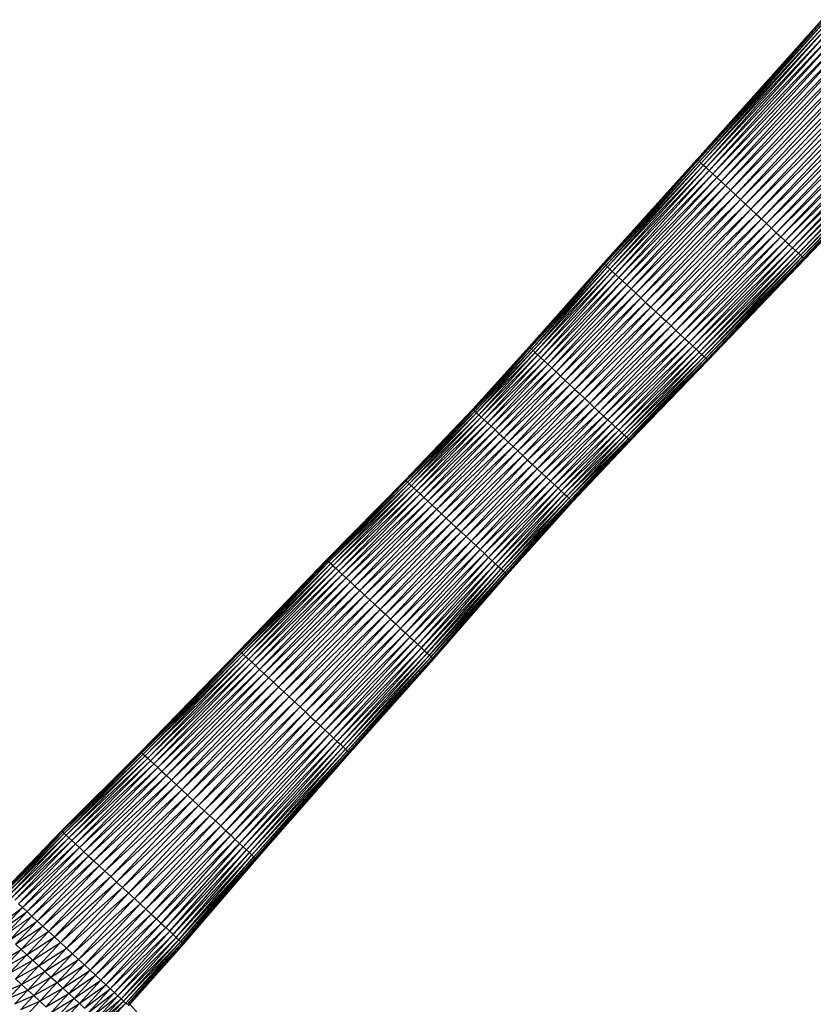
# Paper-space layout '_Left' of a CAD drawing. Header units: millimetres. Extents: x 1 to 464, y 0 to 650.
# Tile 43 of 50: x 216 to 379, y 325 to 528. Entities that reach past the tile are written whole.
import ezdxf

# ---------------------------------------------------------------- set-up
doc = ezdxf.new("R2010")
doc.units = ezdxf.units.MM

psp = doc.layouts.new('_Left')

# ---------------------------------------------------------------- linework, layer by layer
at = {"color": 142, "linetype": 'Continuous', "lineweight": 18, "true_color": 0x0080c0}
for p, q in [((380.64, 527.91), (354.94, 499.23)), ((355.16, 499.02), (380.86, 527.7)), ((355.16, 499.02), (381.14, 527.44)), ((356.26, 498), (382.59, 526.1)), ((358.19, 496.21), (384.86, 524)), ((359.87, 494.66), (385.77, 523.16)), ((359.87, 494.66), (386.74, 522.25)), ((360.81, 493.79), (387.77, 521.3)), ((361.79, 492.88), (387.77, 521.3)), ((361.79, 492.88), (388.84, 520.31)), ((362.82, 491.93), (388.84, 520.31)), ((362.82, 491.93), (389.93, 519.29)), ((363.87, 490.95), (389.93, 519.29)), ((363.87, 490.95), (391.05, 518.26)), ((364.94, 489.96), (391.05, 518.26)), ((336.52, 477.07), (355.8, 498.43)), ((336.97, 476.65), (356.26, 498)), ((355.43, 498.78), (355.8, 498.43)), ((358.19, 496.21), (359, 495.47)), ((338.85, 474.91), (359, 495.47)), ((340.48, 473.4), (359.87, 494.66)), ((359, 495.47), (359.87, 494.66)), ((359.87, 494.66), (360.81, 493.79)), ((341.39, 472.56), (360.81, 493.79)), ((341.39, 472.56), (361.79, 492.88)), ((342.35, 471.67), (361.79, 492.88)), ((343.35, 470.74), (362.82, 491.93)), ((344.37, 469.79), (363.87, 490.95)), ((344.37, 469.79), (364.94, 489.96)), ((345.42, 468.83), (364.94, 489.96)), ((364.94, 489.96), (366.03, 488.95)), ((345.42, 468.83), (366.03, 488.95)), ((335.74, 477.8), (335.9, 477.65)), ((321.66, 459.46), (337.51, 476.15)), ((322.18, 458.98), (338.14, 475.57)), ((322.79, 458.42), (338.85, 474.91)), ((323.47, 457.78), (339.63, 474.19)), ((324.23, 457.08), (339.63, 474.19)), ((324.23, 457.08), (340.48, 473.4)), ((325.93, 455.51), (342.35, 471.67)), ((326.85, 454.65), (342.35, 471.67)), ((340.48, 473.4), (341.39, 472.56)), ((326.85, 454.65), (343.35, 470.74)), ((327.81, 453.76), (344.37, 469.79)), ((328.8, 452.84), (344.37, 469.79)), ((343.35, 470.74), (344.37, 469.79)), ((329.81, 451.91), (345.42, 468.83)), ((329.81, 451.91), (346.47, 467.85)), ((345.42, 468.83), (346.47, 467.85)), ((309.01, 447.65), (320.88, 460.19)), ((320.62, 460.42), (320.88, 460.19)), ((320.88, 460.19), (321.22, 459.87)), ((310.04, 446.7), (321.66, 459.46)), ((311.82, 445.04), (324.23, 457.08)), ((312.57, 444.35), (324.23, 457.08)), ((312.57, 444.35), (325.05, 456.32)), ((313.38, 443.6), (325.93, 455.51)), ((314.25, 442.79), (325.93, 455.51)), ((325.05, 456.32), (325.93, 455.51)), ((315.16, 441.95), (326.85, 454.65)), ((316.11, 441.07), (327.81, 453.76)), ((326.85, 454.65), (327.81, 453.76)), ((316.11, 441.07), (328.8, 452.84)), ((318.08, 439.24), (329.81, 451.91)), ((295.1, 433.08), (309.01, 447.65)), ((295.36, 432.84), (309.26, 447.42)), ((322.06, 435.55), (333.84, 448.18)), ((296.68, 431.62), (311.15, 445.67)), ((298.74, 429.71), (312.57, 444.35)), ((299.57, 428.94), (313.38, 443.6)), ((311.82, 445.04), (312.57, 444.35)), ((312.57, 444.35), (313.38, 443.6)), ((300.45, 428.12), (314.25, 442.79)), ((300.45, 428.12), (315.16, 441.95)), ((301.39, 427.25), (315.16, 441.95)), ((301.39, 427.25), (316.11, 441.07)), ((302.36, 426.35), (316.11, 441.07)), ((316.11, 441.07), (317.09, 440.16)), ((317.09, 440.16), (318.08, 439.24)), ((303.35, 425.43), (318.08, 439.24)), ((304.37, 424.49), (318.08, 439.24)), ((304.37, 424.49), (319.09, 438.31)), ((278.78, 416.82), (294.95, 433.22)), ((323.01, 434.67), (323.92, 433.83)), ((278.95, 416.67), (295.36, 432.84)), ((298.74, 429.71), (299.57, 428.94)), ((282.76, 413.13), (299.57, 428.94)), ((284.56, 411.46), (301.39, 427.25)), ((285.54, 410.56), (301.39, 427.25)), ((286.56, 409.61), (303.35, 425.43)), ((287.61, 408.64), (303.35, 425.43)), ((302.36, 426.35), (303.35, 425.43)), ((288.67, 407.65), (305.4, 423.54)), ((304.37, 424.49), (305.4, 423.54)), ((293.96, 402.75), (310.34, 418.96)), ((261.66, 397.38), (279.58, 416.08)), ((280.6, 415.14), (281.24, 414.55)), ((264.11, 395.11), (281.96, 413.88)), ((264.11, 395.11), (282.76, 413.13)), ((281.96, 413.88), (282.76, 413.13)), ((282.76, 413.13), (283.63, 412.33)), ((300.53, 396.66), (315.67, 414.02)), ((264.94, 394.34), (283.63, 412.33)), ((266.8, 392.62), (284.56, 411.46)), ((283.63, 412.33), (284.56, 411.46)), ((285.54, 410.56), (286.56, 409.61)), ((286.56, 409.61), (287.61, 408.64)), ((269.94, 389.71), (288.67, 407.65)), ((288.67, 407.65), (289.75, 406.66)), ((240.5, 377.4), (260.84, 398.15)), ((241.02, 376.91), (261.66, 397.38)), ((241.42, 376.54), (262.14, 396.94)), ((260.78, 398.2), (260.84, 398.15)), ((261.66, 397.38), (262.14, 396.94)), ((264.11, 395.11), (264.94, 394.34)), ((244.86, 373.36), (264.94, 394.34)), ((244.86, 373.36), (265.84, 393.51)), ((245.8, 372.49), (265.84, 393.51)), ((264.94, 394.34), (265.84, 393.51)), ((245.8, 372.49), (266.8, 392.62)), ((247.86, 370.58), (267.81, 391.69)), ((247.86, 370.58), (268.86, 390.71)), ((266.8, 392.62), (267.81, 391.69)), ((267.81, 391.69), (268.86, 390.71)), ((268.86, 390.71), (269.94, 389.71)), ((269.94, 389.71), (271.04, 388.69)), ((271.04, 388.69), (272.15, 387.66)), ((251.24, 367.44), (272.15, 387.66)), ((224.26, 361.07), (240.73, 377.18)), ((240.73, 377.18), (241.02, 376.91)), ((225.69, 359.74), (242.52, 375.53)), ((228.79, 356.86), (244.86, 373.36)), ((229.78, 355.95), (245.8, 372.49)), ((229.78, 355.95), (246.8, 371.56)), ((230.84, 354.96), (246.8, 371.56)), ((246.8, 371.56), (247.86, 370.58)), ((247.86, 370.58), (248.96, 369.56)), ((231.96, 353.93), (248.96, 369.56)), ((233.12, 352.85), (248.96, 369.56)), ((233.12, 352.85), (250.09, 368.51)), ((224.75, 360.61), (225.17, 360.23)), ((213.95, 347.45), (226.32, 359.15)), ((214.6, 346.86), (226.32, 359.15)), ((225.69, 359.74), (226.32, 359.15)), ((227.05, 358.48), (227.88, 357.71)), ((215.34, 346.17), (227.88, 357.71)), ((227.88, 357.71), (216.18, 345.39)), ((217.11, 344.53), (228.79, 356.86)), ((217.11, 344.53), (229.78, 355.95)), ((218.11, 343.59), (229.78, 355.95)), ((218.11, 343.59), (230.84, 354.96)), ((249.24, 337.92), (264.23, 355.4)), ((220.33, 341.54), (231.96, 353.93)), ((226.46, 335.86), (239.2, 347.22)), ((212.66, 339.77), (217.11, 344.53)), ((216.18, 345.39), (217.11, 344.53)), ((212.66, 339.77), (218.11, 343.59)), ((218.11, 343.59), (219.19, 342.6)), ((219.19, 342.6), (220.33, 341.54)), ((215.89, 336.78), (221.51, 340.45)), ((221.51, 340.45), (222.72, 339.32)), ((245.63, 341.26), (234.23, 328.66)), ((213.33, 326.72), (215.98, 329.58))]:
    psp.add_line(p, q, dxfattribs=at)
at = {"color": 7, "linetype": 'Continuous', "lineweight": 25}
for p, q in [((354.94, 499.23), (380.69, 527.86)), ((355, 499.18), (380.69, 527.86)), ((355, 499.18), (380.86, 527.7)), ((355.43, 498.78), (381.14, 527.44)), ((355.43, 498.78), (381.53, 527.09)), ((355.8, 498.43), (381.53, 527.09)), ((355.8, 498.43), (382.01, 526.64)), ((356.26, 498), (382.01, 526.64)), ((356.82, 497.49), (382.59, 526.1)), ((356.82, 497.49), (383.26, 525.48)), ((357.46, 496.89), (383.26, 525.48)), ((357.46, 496.89), (384.02, 524.78)), ((358.19, 496.21), (384.02, 524.78)), ((359, 495.47), (384.86, 524)), ((359, 495.47), (385.77, 523.16)), ((360.81, 493.79), (386.74, 522.25)), ((364.94, 489.96), (392.18, 517.21)), ((392.18, 517.21), (366.03, 488.95)), ((366.03, 488.95), (393.31, 516.16)), ((367.11, 487.95), (393.31, 516.16)), ((367.11, 487.95), (394.43, 515.13)), ((368.18, 486.96), (394.43, 515.13)), ((368.18, 486.96), (395.53, 514.11)), ((369.24, 485.98), (395.53, 514.11)), ((369.24, 485.98), (396.6, 513.12)), ((370.26, 485.03), (396.6, 513.12)), ((370.26, 485.03), (397.62, 512.17)), ((371.24, 484.12), (397.62, 512.17)), ((371.24, 484.12), (398.6, 511.26)), ((372.18, 483.25), (398.6, 511.26)), ((372.18, 483.25), (399.51, 510.42)), ((373.05, 482.45), (399.51, 510.42)), ((373.05, 482.45), (400.35, 509.64)), ((400.35, 509.64), (373.85, 481.7)), ((373.85, 481.7), (401.11, 508.94)), ((374.58, 481.03), (401.11, 508.94)), ((374.58, 481.03), (401.78, 508.31)), ((375.22, 480.43), (401.78, 508.31)), ((375.22, 480.43), (402.36, 507.78)), ((375.78, 479.92), (402.36, 507.78)), ((375.78, 479.92), (402.84, 507.33)), ((376.24, 479.49), (402.84, 507.33)), ((376.24, 479.49), (403.23, 506.97)), ((376.6, 479.15), (403.23, 506.97)), ((376.6, 479.15), (403.51, 506.71)), ((376.87, 478.9), (403.51, 506.71)), ((376.87, 478.9), (403.68, 506.56)), ((377.03, 478.75), (403.68, 506.56)), ((377.03, 478.75), (403.74, 506.5)), ((377.09, 478.7), (403.74, 506.5)), ((354.94, 499.23), (335.68, 477.85)), ((335.68, 477.85), (355, 499.18)), ((335.74, 477.8), (355, 499.18)), ((335.74, 477.8), (355.16, 499.02)), ((335.9, 477.65), (355.16, 499.02)), ((335.9, 477.65), (355.43, 498.78)), ((336.16, 477.4), (355.43, 498.78)), ((336.16, 477.4), (355.8, 498.43)), ((336.52, 477.07), (356.26, 498)), ((354.94, 499.23), (355, 499.18)), ((355, 499.18), (355.16, 499.02)), ((355.16, 499.02), (355.43, 498.78)), ((355.8, 498.43), (356.26, 498)), ((356.26, 498), (356.82, 497.49)), ((336.97, 476.65), (356.82, 497.49)), ((337.51, 476.15), (356.82, 497.49)), ((337.51, 476.15), (357.46, 496.89)), ((338.14, 475.57), (357.46, 496.89)), ((338.14, 475.57), (358.19, 496.21)), ((338.85, 474.91), (358.19, 496.21)), ((356.82, 497.49), (357.46, 496.89)), ((357.46, 496.89), (358.19, 496.21)), ((339.63, 474.19), (359, 495.47)), ((339.63, 474.19), (359.87, 494.66)), ((340.48, 473.4), (360.81, 493.79)), ((342.35, 471.67), (362.82, 491.93)), ((360.81, 493.79), (361.79, 492.88)), ((361.79, 492.88), (362.82, 491.93)), ((362.82, 491.93), (363.87, 490.95)), ((343.35, 470.74), (363.87, 490.95)), ((363.87, 490.95), (364.94, 489.96)), ((366.03, 488.95), (346.47, 467.85)), ((346.47, 467.85), (367.11, 487.95)), ((347.52, 466.87), (367.11, 487.95)), ((366.03, 488.95), (367.11, 487.95)), ((367.11, 487.95), (368.18, 486.96)), ((347.52, 466.87), (368.18, 486.96)), ((348.57, 465.91), (368.18, 486.96)), ((348.57, 465.91), (369.24, 485.98)), ((349.59, 464.96), (369.24, 485.98)), ((368.18, 486.96), (369.24, 485.98)), ((369.24, 485.98), (370.26, 485.03)), ((349.59, 464.96), (370.26, 485.03)), ((350.59, 464.04), (370.26, 485.03)), ((350.59, 464.04), (371.24, 484.12)), ((351.54, 463.15), (371.24, 484.12)), ((370.26, 485.03), (371.24, 484.12)), ((371.24, 484.12), (372.18, 483.25)), ((351.54, 463.15), (372.18, 483.25)), ((352.45, 462.31), (372.18, 483.25)), ((352.45, 462.31), (373.05, 482.45)), ((353.3, 461.52), (373.05, 482.45)), ((372.18, 483.25), (373.05, 482.45)), ((373.05, 482.45), (373.85, 481.7)), ((353.3, 461.52), (373.85, 481.7)), ((373.85, 481.7), (354.08, 460.8)), ((354.08, 460.8), (374.58, 481.03)), ((354.79, 460.14), (374.58, 481.03)), ((354.79, 460.14), (375.22, 480.43)), ((355.41, 459.56), (375.22, 480.43)), ((355.41, 459.56), (375.78, 479.92)), ((355.95, 459.06), (375.78, 479.92)), ((373.85, 481.7), (374.58, 481.03)), ((374.58, 481.03), (375.22, 480.43)), ((375.22, 480.43), (375.78, 479.92)), ((375.78, 479.92), (376.24, 479.49)), ((335.68, 477.85), (320.42, 460.62)), ((320.42, 460.62), (335.74, 477.8)), ((320.47, 460.57), (335.74, 477.8)), ((335.68, 477.85), (335.74, 477.8)), ((355.95, 459.06), (376.24, 479.49)), ((356.4, 458.65), (376.24, 479.49)), ((356.4, 458.65), (376.6, 479.15)), ((356.76, 458.32), (376.6, 479.15)), ((356.76, 458.32), (376.87, 478.9)), ((357.02, 458.08), (376.87, 478.9)), ((357.02, 458.08), (377.03, 478.75)), ((357.17, 457.93), (377.03, 478.75)), ((357.17, 457.93), (377.09, 478.7)), ((357.23, 457.88), (377.09, 478.7)), ((376.24, 479.49), (376.6, 479.15)), ((376.6, 479.15), (376.87, 478.9)), ((376.87, 478.9), (377.03, 478.75)), ((377.03, 478.75), (377.09, 478.7)), ((320.47, 460.57), (335.9, 477.65)), ((320.62, 460.42), (335.9, 477.65)), ((320.62, 460.42), (336.16, 477.4)), ((320.88, 460.19), (336.16, 477.4)), ((320.88, 460.19), (336.52, 477.07)), ((321.22, 459.87), (336.52, 477.07)), ((321.22, 459.87), (336.97, 476.65)), ((321.66, 459.46), (336.97, 476.65)), ((322.18, 458.98), (337.51, 476.15)), ((335.9, 477.65), (336.52, 477.07)), ((336.52, 477.07), (336.97, 476.65)), ((336.97, 476.65), (337.51, 476.15)), ((337.51, 476.15), (338.85, 474.91)), ((322.79, 458.42), (338.14, 475.57)), ((323.47, 457.78), (338.85, 474.91)), ((338.85, 474.91), (339.63, 474.19)), ((339.63, 474.19), (340.48, 473.4)), ((325.05, 456.32), (340.48, 473.4)), ((325.05, 456.32), (341.39, 472.56)), ((325.93, 455.51), (341.39, 472.56)), ((341.39, 472.56), (342.35, 471.67)), ((342.35, 471.67), (343.35, 470.74)), ((327.81, 453.76), (343.35, 470.74)), ((344.37, 469.79), (345.42, 468.83)), ((328.8, 452.84), (345.42, 468.83)), ((346.47, 467.85), (330.82, 450.97)), ((346.47, 467.85), (347.52, 466.87)), ((330.82, 450.97), (347.52, 466.87)), ((331.84, 450.03), (347.52, 466.87)), ((331.84, 450.03), (348.57, 465.91)), ((332.85, 449.09), (348.57, 465.91)), ((347.52, 466.87), (348.57, 465.91)), ((348.57, 465.91), (349.59, 464.96)), ((332.85, 449.09), (349.59, 464.96)), ((333.84, 448.18), (349.59, 464.96)), ((333.84, 448.18), (350.59, 464.04)), ((334.8, 447.29), (350.59, 464.04)), ((349.59, 464.96), (350.59, 464.04)), ((350.59, 464.04), (351.54, 463.15)), ((334.8, 447.29), (351.54, 463.15)), ((335.72, 446.43), (351.54, 463.15)), ((335.72, 446.43), (352.45, 462.31)), ((336.59, 445.62), (352.45, 462.31)), ((351.54, 463.15), (352.45, 462.31)), ((352.45, 462.31), (353.3, 461.52)), ((320.42, 460.62), (308.81, 447.84)), ((308.81, 447.84), (320.47, 460.57)), ((308.86, 447.79), (320.47, 460.57)), ((308.86, 447.79), (320.62, 460.42)), ((309.01, 447.65), (320.62, 460.42)), ((309.26, 447.42), (320.88, 460.19)), ((309.26, 447.42), (321.22, 459.87)), ((309.6, 447.1), (321.22, 459.87)), ((320.42, 460.62), (320.47, 460.57)), ((320.47, 460.57), (320.62, 460.42)), ((321.22, 459.87), (321.66, 459.46)), ((336.59, 445.62), (353.3, 461.52)), ((337.41, 444.86), (353.3, 461.52)), ((337.41, 444.86), (354.08, 460.8)), ((354.08, 460.8), (338.17, 444.16)), ((338.17, 444.16), (354.79, 460.14)), ((338.85, 443.53), (354.79, 460.14)), ((338.85, 443.53), (355.41, 459.56)), ((339.45, 442.97), (355.41, 459.56)), ((353.3, 461.52), (354.08, 460.8)), ((354.08, 460.8), (354.79, 460.14)), ((354.79, 460.14), (355.41, 459.56)), ((355.41, 459.56), (355.95, 459.06)), ((309.6, 447.1), (321.66, 459.46)), ((310.04, 446.7), (322.18, 458.98)), ((310.55, 446.22), (322.18, 458.98)), ((310.55, 446.22), (322.79, 458.42)), ((311.15, 445.67), (322.79, 458.42)), ((311.15, 445.67), (323.47, 457.78)), ((311.82, 445.04), (323.47, 457.78)), ((321.66, 459.46), (322.18, 458.98)), ((322.18, 458.98), (322.79, 458.42)), ((322.79, 458.42), (323.47, 457.78)), ((323.47, 457.78), (324.23, 457.08)), ((339.45, 442.97), (355.95, 459.06)), ((339.97, 442.49), (355.95, 459.06)), ((339.97, 442.49), (356.4, 458.65)), ((340.41, 442.09), (356.4, 458.65)), ((340.41, 442.09), (356.76, 458.32)), ((340.75, 441.77), (356.76, 458.32)), ((340.75, 441.77), (357.02, 458.08)), ((341, 441.54), (357.02, 458.08)), ((341, 441.54), (357.17, 457.93)), ((341.15, 441.4), (357.17, 457.93)), ((341.15, 441.4), (357.23, 457.88)), ((341.2, 441.35), (357.23, 457.88)), ((355.95, 459.06), (356.4, 458.65)), ((356.4, 458.65), (356.76, 458.32)), ((356.76, 458.32), (357.02, 458.08)), ((357.02, 458.08), (357.17, 457.93)), ((357.17, 457.93), (357.23, 457.88)), ((313.38, 443.6), (325.05, 456.32)), ((324.23, 457.08), (325.05, 456.32)), ((325.93, 455.51), (326.85, 454.65)), ((314.25, 442.79), (326.85, 454.65)), ((315.16, 441.95), (327.81, 453.76)), ((327.81, 453.76), (328.8, 452.84)), ((317.09, 440.16), (328.8, 452.84)), ((317.09, 440.16), (329.81, 451.91)), ((328.8, 452.84), (329.81, 451.91)), ((329.81, 451.91), (330.82, 450.97)), ((318.08, 439.24), (330.82, 450.97)), ((330.82, 450.97), (319.09, 438.31)), ((319.09, 438.31), (331.84, 450.03)), ((320.09, 437.38), (331.84, 450.03)), ((330.82, 450.97), (331.84, 450.03)), ((331.84, 450.03), (335.72, 446.43)), ((308.81, 447.84), (294.89, 433.27)), ((294.89, 433.27), (308.86, 447.79)), ((294.95, 433.22), (308.86, 447.79)), ((294.95, 433.22), (309.01, 447.65)), ((295.1, 433.08), (309.26, 447.42)), ((308.81, 447.84), (308.86, 447.79)), ((308.86, 447.79), (309.01, 447.65)), ((309.01, 447.65), (309.26, 447.42)), ((309.26, 447.42), (309.6, 447.1)), ((320.09, 437.38), (332.85, 449.09)), ((321.09, 436.45), (332.85, 449.09)), ((321.09, 436.45), (333.84, 448.18)), ((295.36, 432.84), (309.6, 447.1)), ((295.71, 432.52), (309.6, 447.1)), ((295.71, 432.52), (310.04, 446.7)), ((296.15, 432.11), (310.04, 446.7)), ((296.15, 432.11), (310.55, 446.22)), ((296.68, 431.62), (310.55, 446.22)), ((297.29, 431.05), (311.15, 445.67)), ((309.6, 447.1), (310.04, 446.7)), ((310.04, 446.7), (310.55, 446.22)), ((310.55, 446.22), (311.15, 445.67)), ((311.15, 445.67), (311.82, 445.04)), ((322.06, 435.55), (334.8, 447.29)), ((323.01, 434.67), (334.8, 447.29)), ((323.01, 434.67), (335.72, 446.43)), ((323.92, 433.83), (335.72, 446.43)), ((323.92, 433.83), (336.59, 445.62)), ((324.79, 433.02), (336.59, 445.62)), ((335.72, 446.43), (336.59, 445.62)), ((336.59, 445.62), (337.41, 444.86)), ((297.29, 431.05), (311.82, 445.04)), ((297.98, 430.42), (311.82, 445.04)), ((297.98, 430.42), (312.57, 444.35)), ((298.74, 429.71), (313.38, 443.6)), ((313.38, 443.6), (314.25, 442.79)), ((324.79, 433.02), (337.41, 444.86)), ((325.6, 432.27), (337.41, 444.86)), ((325.6, 432.27), (338.17, 444.16)), ((338.17, 444.16), (326.34, 431.58)), ((326.34, 431.58), (338.85, 443.53)), ((327.02, 430.96), (338.85, 443.53)), ((337.41, 444.86), (338.17, 444.16)), ((338.17, 444.16), (339.45, 442.97)), ((299.57, 428.94), (314.25, 442.79)), ((314.25, 442.79), (315.16, 441.95)), ((315.16, 441.95), (316.11, 441.07)), ((327.02, 430.96), (339.45, 442.97)), ((327.61, 430.41), (339.45, 442.97)), ((327.61, 430.41), (339.97, 442.49)), ((328.13, 429.93), (339.97, 442.49)), ((328.13, 429.93), (340.41, 442.09)), ((328.55, 429.53), (340.41, 442.09)), ((328.55, 429.53), (340.75, 441.77)), ((328.89, 429.22), (340.75, 441.77)), ((328.89, 429.22), (341, 441.54)), ((329.14, 428.99), (341, 441.54)), ((329.14, 428.99), (341.15, 441.4)), ((329.29, 428.85), (341.15, 441.4)), ((329.29, 428.85), (341.2, 441.35)), ((329.34, 428.81), (341.2, 441.35)), ((339.45, 442.97), (340.41, 442.09)), ((340.41, 442.09), (340.75, 441.77)), ((340.75, 441.77), (341.15, 441.4)), ((341.15, 441.4), (341.2, 441.35)), ((302.36, 426.35), (317.09, 440.16)), ((303.35, 425.43), (317.09, 440.16)), ((319.09, 438.31), (305.4, 423.54)), ((305.4, 423.54), (320.09, 437.38)), ((306.42, 422.59), (320.09, 437.38)), ((318.08, 439.24), (319.09, 438.31)), ((319.09, 438.31), (320.09, 437.38)), ((320.09, 437.38), (321.09, 436.45)), ((306.42, 422.59), (321.09, 436.45)), ((307.44, 421.64), (321.09, 436.45)), ((307.44, 421.64), (322.06, 435.55)), ((308.44, 420.72), (322.06, 435.55)), ((321.09, 436.45), (322.06, 435.55)), ((322.06, 435.55), (323.01, 434.67)), ((294.89, 433.27), (278.73, 416.87)), ((278.73, 416.87), (294.95, 433.22)), ((294.89, 433.27), (294.95, 433.22)), ((294.95, 433.22), (295.1, 433.08)), ((308.44, 420.72), (323.01, 434.67)), ((309.41, 419.82), (323.01, 434.67)), ((309.41, 419.82), (323.92, 433.83)), ((310.34, 418.96), (323.92, 433.83)), ((323.92, 433.83), (324.79, 433.02)), ((278.78, 416.82), (295.1, 433.08)), ((278.95, 416.67), (295.1, 433.08)), ((279.21, 416.42), (295.36, 432.84)), ((279.21, 416.42), (295.71, 432.52)), ((279.58, 416.08), (295.71, 432.52)), ((279.58, 416.08), (296.15, 432.11)), ((280.04, 415.65), (296.15, 432.11)), ((280.04, 415.65), (296.68, 431.62)), ((280.6, 415.14), (296.68, 431.62)), ((295.1, 433.08), (295.36, 432.84)), ((295.36, 432.84), (295.71, 432.52)), ((295.71, 432.52), (296.68, 431.62)), ((296.68, 431.62), (297.29, 431.05)), ((310.34, 418.96), (324.79, 433.02)), ((311.22, 418.14), (324.79, 433.02)), ((311.22, 418.14), (325.6, 432.27)), ((312.05, 417.37), (325.6, 432.27)), ((312.05, 417.37), (326.34, 431.58)), ((326.34, 431.58), (312.81, 416.66)), ((324.79, 433.02), (325.6, 432.27)), ((325.6, 432.27), (326.34, 431.58)), ((326.34, 431.58), (327.02, 430.96)), ((280.6, 415.14), (297.29, 431.05)), ((281.24, 414.55), (297.29, 431.05)), ((281.24, 414.55), (297.98, 430.42)), ((281.96, 413.88), (297.98, 430.42)), ((281.96, 413.88), (298.74, 429.71)), ((282.76, 413.13), (298.74, 429.71)), ((297.29, 431.05), (297.98, 430.42)), ((297.98, 430.42), (298.74, 429.71)), ((312.81, 416.66), (327.02, 430.96)), ((313.5, 416.03), (327.02, 430.96)), ((313.5, 416.03), (327.61, 430.41)), ((314.11, 415.46), (327.61, 430.41)), ((314.11, 415.46), (328.13, 429.93)), ((314.63, 414.98), (328.13, 429.93)), ((314.63, 414.98), (328.55, 429.53)), ((315.07, 414.57), (328.55, 429.53)), ((315.07, 414.57), (328.89, 429.22)), ((315.42, 414.25), (328.89, 429.22)), ((327.02, 430.96), (327.61, 430.41)), ((327.61, 430.41), (328.13, 429.93)), ((328.13, 429.93), (328.55, 429.53)), ((328.55, 429.53), (328.89, 429.22)), ((328.89, 429.22), (329.14, 428.99)), ((283.63, 412.33), (299.57, 428.94)), ((283.63, 412.33), (300.45, 428.12)), ((284.56, 411.46), (300.45, 428.12)), ((299.57, 428.94), (300.45, 428.12)), ((300.45, 428.12), (302.36, 426.35)), ((315.42, 414.25), (329.14, 428.99)), ((315.67, 414.02), (329.14, 428.99)), ((315.67, 414.02), (329.29, 428.85)), ((315.82, 413.87), (329.29, 428.85)), ((315.82, 413.87), (329.34, 428.81)), ((315.87, 413.83), (329.34, 428.81)), ((329.14, 428.99), (329.29, 428.85)), ((329.29, 428.85), (329.34, 428.81)), ((285.54, 410.56), (302.36, 426.35)), ((286.56, 409.61), (302.36, 426.35)), ((303.35, 425.43), (304.37, 424.49)), ((287.61, 408.64), (304.37, 424.49)), ((288.67, 407.65), (304.37, 424.49)), ((305.4, 423.54), (289.75, 406.66)), ((305.4, 423.54), (306.42, 422.59)), ((289.75, 406.66), (306.42, 422.59)), ((290.83, 405.66), (306.42, 422.59)), ((290.83, 405.66), (307.44, 421.64)), ((291.89, 404.67), (307.44, 421.64)), ((306.42, 422.59), (307.44, 421.64)), ((307.44, 421.64), (308.44, 420.72)), ((291.89, 404.67), (308.44, 420.72)), ((292.94, 403.7), (308.44, 420.72)), ((292.94, 403.7), (309.41, 419.82)), ((293.96, 402.75), (309.41, 419.82)), ((308.44, 420.72), (309.41, 419.82)), ((309.41, 419.82), (310.34, 418.96)), ((294.94, 401.85), (310.34, 418.96)), ((294.94, 401.85), (311.22, 418.14)), ((295.86, 400.99), (311.22, 418.14)), ((295.86, 400.99), (312.05, 417.37)), ((296.73, 400.18), (312.05, 417.37)), ((310.34, 418.96), (311.22, 418.14)), ((311.22, 418.14), (312.05, 417.37)), ((312.05, 417.37), (312.81, 416.66)), ((278.73, 416.87), (260.78, 398.2)), ((260.78, 398.2), (278.78, 416.82)), ((260.84, 398.15), (278.78, 416.82)), ((260.84, 398.15), (278.95, 416.67)), ((261.01, 397.99), (278.95, 416.67)), ((261.01, 397.99), (279.21, 416.42)), ((261.28, 397.74), (279.21, 416.42)), ((261.28, 397.74), (279.58, 416.08)), ((261.66, 397.38), (280.04, 415.65)), ((262.14, 396.94), (280.04, 415.65)), ((262.14, 396.94), (280.6, 415.14)), ((262.71, 396.41), (280.6, 415.14)), ((278.73, 416.87), (278.78, 416.82)), ((278.78, 416.82), (278.95, 416.67)), ((278.95, 416.67), (279.21, 416.42)), ((279.21, 416.42), (279.58, 416.08)), ((279.58, 416.08), (280.04, 415.65)), ((280.04, 415.65), (280.6, 415.14)), ((296.73, 400.18), (312.81, 416.66)), ((312.81, 416.66), (297.53, 399.44)), ((297.53, 399.44), (313.5, 416.03)), ((298.25, 398.77), (313.5, 416.03)), ((298.25, 398.77), (314.11, 415.46)), ((298.89, 398.18), (314.11, 415.46)), ((312.81, 416.66), (313.5, 416.03)), ((313.5, 416.03), (314.11, 415.46)), ((314.11, 415.46), (314.63, 414.98)), ((262.71, 396.41), (281.24, 414.55)), ((263.37, 395.8), (281.24, 414.55)), ((263.37, 395.8), (281.96, 413.88)), ((264.94, 394.34), (282.76, 413.13)), ((281.24, 414.55), (281.96, 413.88)), ((298.89, 398.18), (314.63, 414.98)), ((299.44, 397.67), (314.63, 414.98)), ((299.44, 397.67), (315.07, 414.57)), ((299.9, 397.25), (315.07, 414.57)), ((299.9, 397.25), (315.42, 414.25)), ((300.27, 396.91), (315.42, 414.25)), ((300.27, 396.91), (315.67, 414.02)), ((300.53, 396.66), (315.82, 413.87)), ((300.69, 396.51), (315.82, 413.87)), ((300.69, 396.51), (315.87, 413.83)), ((300.75, 396.46), (315.87, 413.83)), ((314.63, 414.98), (315.07, 414.57)), ((315.07, 414.57), (315.42, 414.25)), ((315.42, 414.25), (315.67, 414.02)), ((315.67, 414.02), (315.82, 413.87)), ((315.82, 413.87), (315.87, 413.83)), ((265.84, 393.51), (283.63, 412.33)), ((265.84, 393.51), (284.56, 411.46)), ((284.56, 411.46), (285.54, 410.56)), ((266.8, 392.62), (285.54, 410.56)), ((267.81, 391.69), (285.54, 410.56)), ((267.81, 391.69), (286.56, 409.61)), ((268.86, 390.71), (286.56, 409.61)), ((268.86, 390.71), (287.61, 408.64)), ((269.94, 389.71), (287.61, 408.64)), ((271.04, 388.69), (288.67, 407.65)), ((287.61, 408.64), (288.67, 407.65)), ((271.04, 388.69), (289.75, 406.66)), ((289.75, 406.66), (272.15, 387.66)), ((272.15, 387.66), (290.83, 405.66)), ((273.26, 386.63), (290.83, 405.66)), ((289.75, 406.66), (290.83, 405.66)), ((290.83, 405.66), (291.89, 404.67)), ((273.26, 386.63), (291.89, 404.67)), ((274.36, 385.61), (291.89, 404.67)), ((274.36, 385.61), (292.94, 403.7)), ((275.44, 384.61), (292.94, 403.7)), ((291.89, 404.67), (292.94, 403.7)), ((292.94, 403.7), (293.96, 402.75)), ((275.44, 384.61), (293.96, 402.75)), ((276.49, 383.64), (293.96, 402.75)), ((276.49, 383.64), (294.94, 401.85)), ((277.5, 382.71), (294.94, 401.85)), ((277.5, 382.71), (295.86, 400.99)), ((278.45, 381.82), (295.86, 400.99)), ((293.96, 402.75), (294.94, 401.85)), ((294.94, 401.85), (295.86, 400.99)), ((295.86, 400.99), (296.73, 400.18)), ((278.45, 381.82), (296.73, 400.18)), ((279.35, 380.99), (296.73, 400.18)), ((279.35, 380.99), (297.53, 399.44)), ((297.53, 399.44), (280.17, 380.23)), ((296.73, 400.18), (297.53, 399.44)), ((297.53, 399.44), (298.25, 398.77)), ((260.78, 398.2), (240.5, 377.4)), ((240.56, 377.34), (260.84, 398.15)), ((240.56, 377.34), (261.01, 397.99)), ((240.73, 377.18), (261.01, 397.99)), ((240.73, 377.18), (261.28, 397.74)), ((241.02, 376.91), (261.28, 397.74)), ((241.42, 376.54), (261.66, 397.38)), ((241.92, 376.08), (262.14, 396.94)), ((260.84, 398.15), (261.01, 397.99)), ((261.01, 397.99), (261.28, 397.74)), ((261.28, 397.74), (261.66, 397.38)), ((262.14, 396.94), (262.71, 396.41)), ((280.17, 380.23), (298.25, 398.77)), ((280.92, 379.54), (298.25, 398.77)), ((280.92, 379.54), (298.89, 398.18)), ((281.58, 378.93), (298.89, 398.18)), ((281.58, 378.93), (299.44, 397.67)), ((282.14, 378.4), (299.44, 397.67)), ((282.14, 378.4), (299.9, 397.25)), ((282.62, 377.96), (299.9, 397.25)), ((282.62, 377.96), (300.27, 396.91)), ((283, 377.61), (300.27, 396.91)), ((298.25, 398.77), (298.89, 398.18)), ((298.89, 398.18), (299.44, 397.67)), ((299.44, 397.67), (299.9, 397.25)), ((299.9, 397.25), (300.27, 396.91)), ((300.27, 396.91), (300.53, 396.66)), ((241.92, 376.08), (262.71, 396.41)), ((242.52, 375.53), (262.71, 396.41)), ((242.52, 375.53), (263.37, 395.8)), ((243.21, 374.89), (263.37, 395.8)), ((243.21, 374.89), (264.11, 395.11)), ((243.99, 374.16), (264.11, 395.11)), ((262.71, 396.41), (263.37, 395.8)), ((263.37, 395.8), (264.11, 395.11)), ((283, 377.61), (300.53, 396.66)), ((283.27, 377.36), (300.53, 396.66)), ((283.27, 377.36), (300.69, 396.51)), ((283.43, 377.2), (300.69, 396.51)), ((283.43, 377.2), (300.75, 396.46)), ((283.49, 377.15), (300.75, 396.46)), ((300.53, 396.66), (300.69, 396.51)), ((300.69, 396.51), (300.75, 396.46)), ((243.99, 374.16), (264.94, 394.34)), ((265.84, 393.51), (266.8, 392.62)), ((246.8, 371.56), (266.8, 392.62)), ((246.8, 371.56), (267.81, 391.69)), ((248.96, 369.56), (268.86, 390.71)), ((248.96, 369.56), (269.94, 389.71)), ((250.09, 368.51), (269.94, 389.71)), ((250.09, 368.51), (271.04, 388.69)), ((251.24, 367.44), (271.04, 388.69)), ((272.15, 387.66), (252.4, 366.36)), ((272.15, 387.66), (273.26, 386.63)), ((252.4, 366.36), (273.26, 386.63)), ((253.57, 365.28), (273.26, 386.63)), ((253.57, 365.28), (274.36, 385.61)), ((254.72, 364.22), (274.36, 385.61)), ((273.26, 386.63), (274.36, 385.61)), ((274.36, 385.61), (275.44, 384.61)), ((254.72, 364.22), (275.44, 384.61)), ((255.85, 363.17), (275.44, 384.61)), ((255.85, 363.17), (276.49, 383.64)), ((256.95, 362.15), (276.49, 383.64)), ((256.95, 362.15), (277.5, 382.71)), ((258.01, 361.17), (277.5, 382.71)), ((275.44, 384.61), (276.49, 383.64)), ((276.49, 383.64), (277.5, 382.71)), ((277.5, 382.71), (278.45, 381.82)), ((258.01, 361.17), (278.45, 381.82)), ((259.01, 360.24), (278.45, 381.82)), ((259.01, 360.24), (279.35, 380.99)), ((259.95, 359.37), (279.35, 380.99)), ((278.45, 381.82), (279.35, 380.99)), ((279.35, 380.99), (280.17, 380.23)), ((259.95, 359.37), (280.17, 380.23)), ((280.17, 380.23), (260.81, 358.57)), ((260.81, 358.57), (280.92, 379.54)), ((261.59, 357.85), (280.92, 379.54)), ((261.59, 357.85), (281.58, 378.93)), ((262.28, 357.21), (281.58, 378.93)), ((280.17, 380.23), (280.92, 379.54)), ((280.92, 379.54), (281.58, 378.93)), ((281.58, 378.93), (282.14, 378.4)), ((240.5, 377.4), (224.19, 361.13)), ((224.19, 361.13), (240.56, 377.34)), ((224.26, 361.07), (240.56, 377.34)), ((224.44, 360.9), (240.73, 377.18)), ((224.44, 360.9), (241.02, 376.91)), ((224.75, 360.61), (241.02, 376.91)), ((224.75, 360.61), (241.42, 376.54)), ((225.17, 360.23), (241.42, 376.54)), ((240.5, 377.4), (240.56, 377.34)), ((240.56, 377.34), (240.73, 377.18)), ((241.02, 376.91), (241.42, 376.54)), ((241.42, 376.54), (241.92, 376.08)), ((262.28, 357.21), (282.14, 378.4)), ((262.88, 356.66), (282.14, 378.4)), ((262.88, 356.66), (282.62, 377.96)), ((263.37, 356.2), (282.62, 377.96)), ((263.37, 356.2), (283, 377.61)), ((263.77, 355.83), (283, 377.61)), ((263.77, 355.83), (283.27, 377.36)), ((264.05, 355.57), (283.27, 377.36)), ((264.05, 355.57), (283.43, 377.2)), ((264.23, 355.4), (283.43, 377.2)), ((264.23, 355.4), (283.49, 377.15)), ((264.29, 355.35), (283.49, 377.15)), ((282.14, 378.4), (282.62, 377.96)), ((282.62, 377.96), (283, 377.61)), ((283, 377.61), (283.27, 377.36)), ((283.27, 377.36), (283.43, 377.2)), ((283.43, 377.2), (283.49, 377.15)), ((225.17, 360.23), (241.92, 376.08)), ((225.69, 359.74), (241.92, 376.08)), ((226.32, 359.15), (242.52, 375.53)), ((226.32, 359.15), (243.21, 374.89)), ((227.05, 358.48), (243.21, 374.89)), ((241.92, 376.08), (242.52, 375.53)), ((242.52, 375.53), (243.21, 374.89)), ((243.21, 374.89), (243.99, 374.16)), ((227.05, 358.48), (243.99, 374.16)), ((243.99, 374.16), (227.88, 357.71)), ((227.88, 357.71), (244.86, 373.36)), ((228.79, 356.86), (245.8, 372.49)), ((243.99, 374.16), (244.86, 373.36)), ((244.86, 373.36), (245.8, 372.49)), ((245.8, 372.49), (246.8, 371.56)), ((230.84, 354.96), (247.86, 370.58)), ((231.96, 353.93), (247.86, 370.58)), ((234.31, 351.75), (250.09, 368.51)), ((248.96, 369.56), (250.09, 368.51)), ((250.09, 368.51), (251.24, 367.44)), ((234.31, 351.75), (251.24, 367.44)), ((235.53, 350.62), (251.24, 367.44)), ((251.24, 367.44), (252.4, 366.36)), ((235.53, 350.62), (252.4, 366.36)), ((252.4, 366.36), (236.76, 349.48)), ((236.76, 349.48), (253.57, 365.28)), ((237.99, 348.34), (253.57, 365.28)), ((252.4, 366.36), (253.57, 365.28)), ((253.57, 365.28), (254.72, 364.22)), ((237.99, 348.34), (254.72, 364.22)), ((239.2, 347.22), (254.72, 364.22)), ((239.2, 347.22), (255.85, 363.17)), ((240.4, 346.11), (255.85, 363.17)), ((254.72, 364.22), (255.85, 363.17)), ((255.85, 363.17), (256.95, 362.15)), ((224.19, 361.13), (212.43, 348.86)), ((212.43, 348.86), (224.26, 361.07)), ((212.49, 348.8), (224.26, 361.07)), ((212.49, 348.8), (224.44, 360.9)), ((212.68, 348.63), (224.44, 360.9)), ((212.68, 348.63), (224.75, 360.61)), ((212.99, 348.34), (224.75, 360.61)), ((224.19, 361.13), (224.26, 361.07)), ((224.26, 361.07), (224.44, 360.9)), ((224.44, 360.9), (224.75, 360.61)), ((240.4, 346.11), (256.95, 362.15)), ((241.55, 345.03), (256.95, 362.15)), ((241.55, 345.03), (258.01, 361.17)), ((242.67, 344), (258.01, 361.17)), ((256.95, 362.15), (258.01, 361.17)), ((258.01, 361.17), (259.01, 360.24)), ((212.99, 348.34), (225.17, 360.23)), ((213.42, 347.95), (225.17, 360.23)), ((213.42, 347.95), (225.69, 359.74)), ((213.95, 347.45), (225.69, 359.74)), ((214.6, 346.86), (227.05, 358.48)), ((215.34, 346.17), (227.05, 358.48)), ((225.17, 360.23), (225.69, 359.74)), ((226.32, 359.15), (227.05, 358.48)), ((242.67, 344), (259.01, 360.24)), ((243.73, 343.02), (259.01, 360.24)), ((243.73, 343.02), (259.95, 359.37)), ((244.72, 342.1), (259.95, 359.37)), ((244.72, 342.1), (260.81, 358.57)), ((260.81, 358.57), (245.63, 341.26)), ((259.01, 360.24), (259.95, 359.37)), ((259.95, 359.37), (260.81, 358.57)), ((260.81, 358.57), (261.59, 357.85)), ((216.18, 345.39), (228.79, 356.86)), ((227.88, 357.71), (228.79, 356.86)), ((228.79, 356.86), (229.78, 355.95)), ((245.63, 341.26), (261.59, 357.85)), ((246.45, 340.5), (261.59, 357.85)), ((246.45, 340.5), (262.28, 357.21)), ((247.18, 339.82), (262.28, 357.21)), ((247.18, 339.82), (262.88, 356.66)), ((247.81, 339.24), (262.88, 356.66)), ((261.59, 357.85), (262.28, 357.21)), ((262.28, 357.21), (262.88, 356.66)), ((262.88, 356.66), (263.37, 356.2)), ((219.19, 342.6), (230.84, 354.96)), ((229.78, 355.95), (230.84, 354.96)), ((230.84, 354.96), (231.96, 353.93)), ((247.81, 339.24), (263.37, 356.2)), ((248.33, 338.75), (263.37, 356.2)), ((248.33, 338.75), (263.77, 355.83)), ((248.75, 338.37), (263.77, 355.83)), ((248.75, 338.37), (264.05, 355.57)), ((249.05, 338.09), (264.05, 355.57)), ((249.05, 338.09), (264.23, 355.4)), ((249.24, 337.92), (264.29, 355.35)), ((249.3, 337.86), (264.29, 355.35)), ((263.37, 356.2), (263.77, 355.83)), ((263.77, 355.83), (264.05, 355.57)), ((264.05, 355.57), (264.23, 355.4)), ((264.23, 355.4), (264.29, 355.35)), ((219.19, 342.6), (231.96, 353.93)), ((220.33, 341.54), (233.12, 352.85)), ((221.51, 340.45), (233.12, 352.85)), ((231.96, 353.93), (233.12, 352.85)), ((233.12, 352.85), (234.31, 351.75)), ((221.51, 340.45), (234.31, 351.75)), ((222.72, 339.32), (234.31, 351.75)), ((222.72, 339.32), (235.53, 350.62)), ((223.96, 338.18), (235.53, 350.62)), ((234.31, 351.75), (235.53, 350.62)), ((235.53, 350.62), (236.76, 349.48)), ((223.96, 338.18), (236.76, 349.48)), ((236.76, 349.48), (225.21, 337.02)), ((225.21, 337.02), (237.99, 348.34)), ((226.46, 335.86), (237.99, 348.34)), ((236.76, 349.48), (237.99, 348.34)), ((237.99, 348.34), (239.2, 347.22)), ((216.18, 345.39), (215.34, 346.17)), ((227.69, 334.72), (239.2, 347.22)), ((239.2, 347.22), (240.4, 346.11)), ((210.89, 341.41), (216.18, 345.39)), ((211.73, 340.63), (216.18, 345.39)), ((211.73, 340.63), (217.11, 344.53)), ((217.11, 344.53), (218.11, 343.59)), ((227.69, 334.72), (240.4, 346.11)), ((228.91, 333.59), (240.4, 346.11)), ((228.91, 333.59), (241.55, 345.03)), ((230.09, 332.5), (241.55, 345.03)), ((240.4, 346.11), (241.55, 345.03)), ((241.55, 345.03), (242.67, 344)), ((213.67, 338.83), (218.11, 343.59)), ((213.67, 338.83), (219.19, 342.6)), ((214.75, 337.83), (219.19, 342.6)), ((230.09, 332.5), (242.67, 344)), ((231.22, 331.45), (242.67, 344)), ((231.22, 331.45), (243.73, 343.02)), ((232.3, 330.45), (243.73, 343.02)), ((242.67, 344), (243.73, 343.02)), ((243.73, 343.02), (244.72, 342.1)), ((214.75, 337.83), (220.33, 341.54)), ((215.89, 336.78), (220.33, 341.54)), ((217.07, 335.68), (221.51, 340.45)), ((220.33, 341.54), (221.51, 340.45)), ((232.3, 330.45), (244.72, 342.1)), ((233.3, 329.51), (244.72, 342.1)), ((233.3, 329.51), (245.63, 341.26)), ((234.23, 328.66), (246.45, 340.5)), ((235.07, 327.88), (246.45, 340.5)), ((244.72, 342.1), (245.63, 341.26)), ((245.63, 341.26), (246.45, 340.5)), ((246.45, 340.5), (247.18, 339.82)), ((217.07, 335.68), (222.72, 339.32)), ((218.29, 334.55), (222.72, 339.32)), ((218.29, 334.55), (223.96, 338.18)), ((219.53, 333.4), (223.96, 338.18)), ((222.72, 339.32), (223.96, 338.18)), ((223.96, 338.18), (225.21, 337.02)), ((235.07, 327.88), (247.18, 339.82)), ((235.81, 327.19), (247.18, 339.82)), ((235.81, 327.19), (247.81, 339.24)), ((236.45, 326.6), (247.81, 339.24)), ((236.45, 326.6), (248.33, 338.75)), ((236.98, 326.11), (248.33, 338.75)), ((236.98, 326.11), (248.75, 338.37)), ((237.4, 325.72), (248.75, 338.37)), ((237.4, 325.72), (249.05, 338.09)), ((237.71, 325.43), (249.05, 338.09)), ((247.18, 339.82), (247.81, 339.24)), ((247.81, 339.24), (248.33, 338.75)), ((248.33, 338.75), (249.05, 338.09)), ((249.05, 338.09), (249.24, 337.92)), ((211.2, 334.02), (215.89, 336.78)), ((212.34, 332.97), (215.89, 336.78)), ((214.75, 337.83), (215.89, 336.78)), ((215.89, 336.78), (217.07, 335.68)), ((219.53, 333.4), (225.21, 337.02)), ((225.21, 337.02), (220.78, 332.24)), ((225.21, 337.02), (226.46, 335.86)), ((237.71, 325.43), (249.24, 337.92)), ((237.9, 325.26), (249.24, 337.92)), ((237.9, 325.26), (249.3, 337.86)), ((237.96, 325.2), (249.3, 337.86)), ((249.24, 337.92), (249.3, 337.86)), ((212.34, 332.97), (217.07, 335.68)), ((213.52, 331.87), (217.07, 335.68)), ((213.52, 331.87), (218.29, 334.55)), ((214.74, 330.74), (218.29, 334.55)), ((217.07, 335.68), (219.53, 333.4)), ((220.78, 332.24), (226.46, 335.86)), ((222.03, 331.08), (226.46, 335.86)), ((222.03, 331.08), (227.69, 334.72)), ((223.27, 329.93), (227.69, 334.72)), ((226.46, 335.86), (227.69, 334.72)), ((227.69, 334.72), (228.91, 333.59)), ((214.74, 330.74), (219.53, 333.4)), ((215.98, 329.58), (219.53, 333.4)), ((215.98, 329.58), (220.78, 332.24)), ((220.78, 332.24), (217.24, 328.42)), ((219.53, 333.4), (220.78, 332.24)), ((220.78, 332.24), (222.03, 331.08)), ((223.27, 329.93), (228.91, 333.59)), ((224.49, 328.81), (228.91, 333.59)), ((224.49, 328.81), (230.09, 332.5)), ((225.67, 327.71), (230.09, 332.5)), ((228.91, 333.59), (230.09, 332.5)), ((230.09, 332.5), (231.22, 331.45)), ((214.74, 330.74), (215.98, 329.58)), ((217.24, 328.42), (222.03, 331.08)), ((218.49, 327.26), (222.03, 331.08)), ((222.03, 331.08), (223.27, 329.93)), ((225.67, 327.71), (231.22, 331.45)), ((226.81, 326.66), (231.22, 331.45)), ((226.81, 326.66), (232.3, 330.45)), ((227.88, 325.66), (232.3, 330.45)), ((231.22, 331.45), (232.3, 330.45)), ((232.3, 330.45), (233.3, 329.51)), ((212.08, 327.87), (215.98, 329.58)), ((213.33, 326.72), (217.24, 328.42)), ((217.24, 328.42), (214.58, 325.56)), ((215.98, 329.58), (217.24, 328.42)), ((217.24, 328.42), (218.49, 327.26)), ((218.49, 327.26), (223.27, 329.93)), ((219.74, 326.11), (223.27, 329.93)), ((219.74, 326.11), (224.49, 328.81)), ((220.96, 324.98), (224.49, 328.81)), ((223.27, 329.93), (224.49, 328.81)), ((224.49, 328.81), (225.67, 327.71)), ((227.88, 325.66), (233.3, 329.51)), ((228.89, 324.72), (233.3, 329.51)), ((228.89, 324.72), (234.23, 328.66)), ((234.23, 328.66), (229.82, 323.86)), ((233.3, 329.51), (235.07, 327.88)), ((214.58, 325.56), (218.49, 327.26)), ((215.84, 324.39), (218.49, 327.26)), ((215.84, 324.39), (219.74, 326.11)), ((217.08, 323.24), (219.74, 326.11)), ((218.49, 327.26), (219.74, 326.11)), ((219.74, 326.11), (220.96, 324.98)), ((220.96, 324.98), (225.67, 327.71)), ((222.14, 323.88), (225.67, 327.71)), ((222.14, 323.88), (226.81, 326.66)), ((223.28, 322.82), (226.81, 326.66)), ((225.67, 327.71), (226.81, 326.66)), ((226.81, 326.66), (227.88, 325.66)), ((229.82, 323.86), (235.07, 327.88)), ((230.66, 323.09), (235.07, 327.88)), ((230.66, 323.09), (235.81, 327.19)), ((231.4, 322.4), (235.81, 327.19)), ((231.4, 322.4), (236.45, 326.6)), ((232.04, 321.8), (236.45, 326.6)), ((232.04, 321.8), (236.98, 326.11)), ((232.58, 321.31), (236.98, 326.11)), ((235.07, 327.88), (235.81, 327.19)), ((235.81, 327.19), (236.45, 326.6)), ((236.45, 326.6), (236.98, 326.11)), ((236.98, 326.11), (237.4, 325.72)), ((223.28, 322.82), (227.88, 325.66)), ((224.36, 321.82), (227.88, 325.66)), ((227.88, 325.66), (228.89, 324.72)), ((232.58, 321.31), (237.4, 325.72)), ((233, 320.92), (237.4, 325.72)), ((237.4, 325.72), (237.71, 325.43)), ((238.22, 325.48), (249.24, 313.17))]:
    psp.add_line(p, q, dxfattribs=at)

doc.saveas('drawing.dxf')
